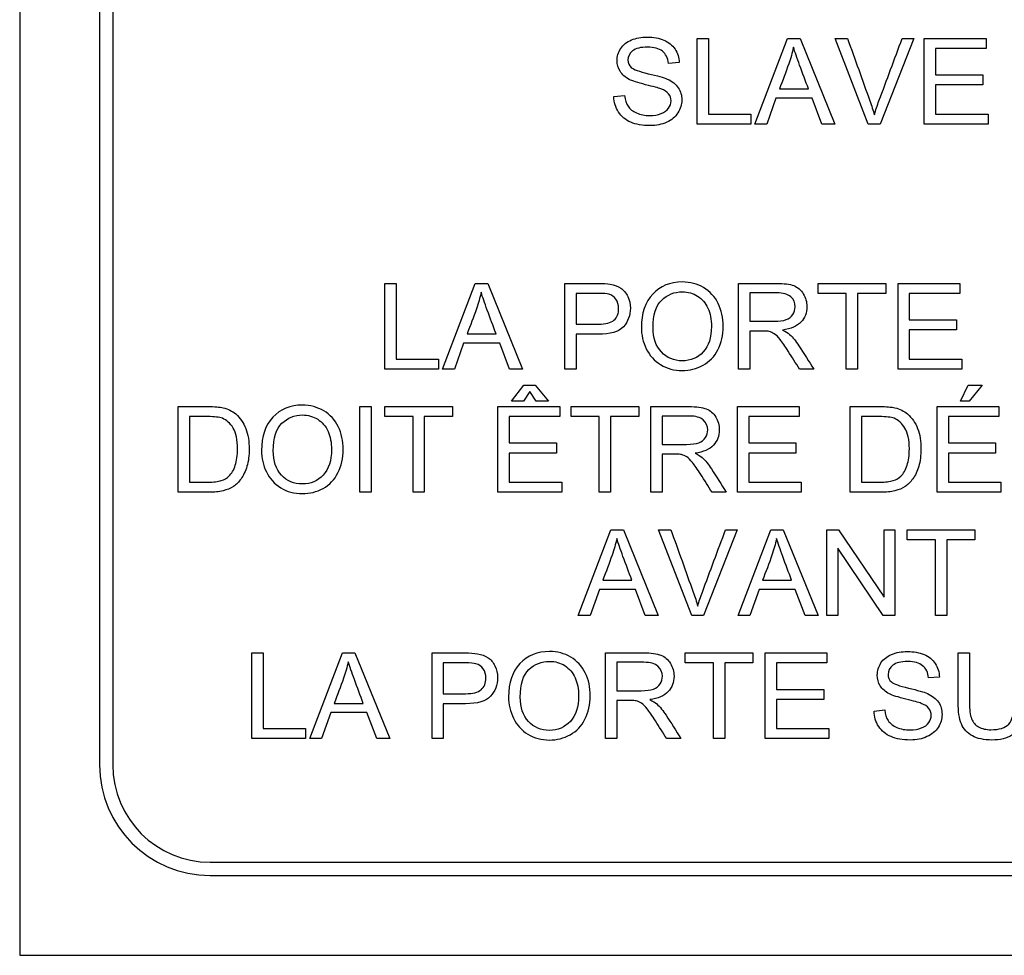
# Model space of a CAD drawing. Header units: inches. Extents: x 2 to 538, y -2 to 358.
# Tile 18 of 119: x 114.74 to 115.85, y 190.63 to 191.68. Entities that reach past the tile are written whole.
import ezdxf

# ---------------------------------------------------------------- set-up
doc = ezdxf.new("R2010")
doc.units = ezdxf.units.IN
doc.header["$MEASUREMENT"] = 0
doc.layers.add('Default', color=7, linetype='Continuous')
doc.layers.add('LAB30004', color=7, linetype='Continuous')

# ---------------------------------------------------------------- blocks, each defined once
blk = doc.blocks.new('SE')
at = {"layer": 'LAB30004', "color": 7, "linetype": 'Continuous'}
for p, q in [((114.7399, 192.8758), (114.7399, 190.6258)), ((114.8299, 192.6608), (114.8299, 190.8408)), ((114.8449, 192.6608), (114.8449, 190.8408)), ((115.5045, 191.5639), (115.5045, 191.6607)), ((115.5045, 191.6607), (115.5172, 191.6607)), ((115.5172, 191.6607), (115.5172, 191.5753)), ((115.5696, 191.5639), (115.6065, 191.6607)), ((115.6065, 191.6607), (115.6207, 191.6607)), ((115.6207, 191.6607), (115.6599, 191.5639)), ((115.6977, 191.5639), (115.6603, 191.6607)), ((115.6603, 191.6607), (115.6742, 191.6607)), ((115.749, 191.6607), (115.711, 191.5639)), ((115.7359, 191.6607), (115.749, 191.6607)), ((115.7609, 191.5639), (115.7609, 191.6607)), ((115.7609, 191.6607), (115.8307, 191.6607)), ((115.8307, 191.6607), (115.8307, 191.6493)), ((115.8307, 191.6493), (115.7737, 191.6493)), ((115.7737, 191.6493), (115.7737, 191.6196)), ((115.4842, 191.6335), (115.472, 191.6325)), ((115.7737, 191.6196), (115.8271, 191.6196)), ((115.8271, 191.6196), (115.8271, 191.6082)), ((115.5974, 191.6037), (115.6301, 191.6037)), ((115.8271, 191.6082), (115.7737, 191.6082)), ((115.7737, 191.6082), (115.7737, 191.5753)), ((115.4104, 191.595), (115.4225, 191.5962)), ((115.5934, 191.5932), (115.5831, 191.5639)), ((115.6342, 191.5932), (115.5934, 191.5932)), ((115.6453, 191.5639), (115.6342, 191.5932)), ((115.5172, 191.5753), (115.5649, 191.5753)), ((115.5649, 191.5753), (115.5649, 191.5639)), ((115.7737, 191.5753), (115.8329, 191.5753)), ((115.8329, 191.5753), (115.8329, 191.5639)), ((115.5649, 191.5639), (115.5045, 191.5639)), ((115.5831, 191.5639), (115.5696, 191.5639)), ((115.6599, 191.5639), (115.6453, 191.5639)), ((115.711, 191.5639), (115.6977, 191.5639)), ((115.8329, 191.5639), (115.7609, 191.5639)), ((115.152, 191.2874), (115.152, 191.3842)), ((115.152, 191.3842), (115.1647, 191.3842)), ((115.1647, 191.3842), (115.1647, 191.2988)), ((115.2171, 191.2874), (115.254, 191.3842)), ((115.254, 191.3842), (115.2681, 191.3842)), ((115.2681, 191.3842), (115.3074, 191.2874)), ((115.3553, 191.2874), (115.3553, 191.3842)), ((115.5511, 191.2874), (115.5511, 191.3842)), ((115.641, 191.3729), (115.641, 191.3842)), ((115.641, 191.3842), (115.7173, 191.3842)), ((115.7173, 191.3842), (115.7173, 191.3729)), ((115.7312, 191.2874), (115.7312, 191.3842)), ((115.7312, 191.3842), (115.8009, 191.3842)), ((115.8009, 191.3842), (115.8009, 191.3729)), ((115.3679, 191.3729), (115.3679, 191.3381)), ((115.5638, 191.3735), (115.5638, 191.3415)), ((115.6728, 191.3729), (115.641, 191.3729)), ((115.6728, 191.2874), (115.6728, 191.3729)), ((115.7173, 191.3729), (115.6855, 191.3729)), ((115.6855, 191.3729), (115.6855, 191.2874)), ((115.8009, 191.3729), (115.7439, 191.3729)), ((115.7439, 191.3729), (115.7439, 191.3431)), ((115.7439, 191.3431), (115.7972, 191.3431)), ((115.7972, 191.3431), (115.7972, 191.3317)), ((115.2448, 191.3272), (115.2775, 191.3272)), ((115.3679, 191.3268), (115.3679, 191.2874)), ((115.5638, 191.3304), (115.5638, 191.2874)), ((115.7972, 191.3317), (115.7439, 191.3317)), ((115.7439, 191.3317), (115.7439, 191.2988)), ((115.2409, 191.3167), (115.2305, 191.2874)), ((115.2817, 191.3167), (115.2409, 191.3167)), ((115.2928, 191.2874), (115.2817, 191.3167)), ((115.1647, 191.2988), (115.2124, 191.2988)), ((115.2124, 191.2988), (115.2124, 191.2874)), ((115.7439, 191.2988), (115.8032, 191.2988)), ((115.8032, 191.2988), (115.8032, 191.2874)), ((115.2124, 191.2874), (115.152, 191.2874)), ((115.2305, 191.2874), (115.2171, 191.2874)), ((115.3074, 191.2874), (115.2928, 191.2874)), ((115.3679, 191.2874), (115.3553, 191.2874)), ((115.5638, 191.2874), (115.5511, 191.2874)), ((115.6361, 191.2874), (115.6201, 191.2874)), ((115.6855, 191.2874), (115.6728, 191.2874)), ((115.8032, 191.2874), (115.7312, 191.2874)), ((115.2948, 191.2511), (115.309, 191.2695)), ((115.309, 191.2695), (115.3215, 191.2695)), ((115.3215, 191.2695), (115.3366, 191.2511)), ((115.8017, 191.2511), (115.8103, 191.2695)), ((115.8103, 191.2695), (115.826, 191.2695)), ((115.826, 191.2695), (115.8114, 191.2511)), ((115.3155, 191.2623), (115.3084, 191.2511)), ((115.3229, 191.2511), (115.3155, 191.2623)), ((115.3084, 191.2511), (115.2948, 191.2511)), ((115.3366, 191.2511), (115.3229, 191.2511)), ((115.8114, 191.2511), (115.8017, 191.2511)), ((114.9189, 191.1484), (114.9189, 191.2452)), ((115.1238, 191.1484), (115.1238, 191.2452)), ((115.1238, 191.2452), (115.1366, 191.2452)), ((115.1366, 191.2452), (115.1366, 191.1484)), ((115.152, 191.2339), (115.152, 191.2452)), ((115.152, 191.2452), (115.2283, 191.2452)), ((115.2283, 191.2452), (115.2283, 191.2339)), ((115.2797, 191.1484), (115.2797, 191.2452)), ((115.2797, 191.2452), (115.3494, 191.2452)), ((115.3494, 191.2452), (115.3494, 191.2339)), ((115.3622, 191.2339), (115.3622, 191.2452)), ((115.3622, 191.2452), (115.4385, 191.2452)), ((115.4385, 191.2452), (115.4385, 191.2339)), ((115.4523, 191.1484), (115.4523, 191.2452)), ((115.55, 191.1484), (115.55, 191.2452)), ((115.55, 191.2452), (115.6197, 191.2452)), ((115.6197, 191.2452), (115.6197, 191.2339)), ((115.6772, 191.1484), (115.6772, 191.2452)), ((115.7753, 191.1484), (115.7753, 191.2452)), ((115.7753, 191.2452), (115.845, 191.2452)), ((115.845, 191.2452), (115.845, 191.2339)), ((114.9317, 191.2339), (114.9317, 191.1598)), ((115.1838, 191.2339), (115.152, 191.2339)), ((115.1838, 191.1484), (115.1838, 191.2339)), ((115.2283, 191.2339), (115.1965, 191.2339)), ((115.1965, 191.2339), (115.1965, 191.1484)), ((115.3494, 191.2339), (115.2924, 191.2339)), ((115.2924, 191.2339), (115.2924, 191.2041)), ((115.3939, 191.2339), (115.3622, 191.2339)), ((115.3939, 191.1484), (115.3939, 191.2339)), ((115.4385, 191.2339), (115.4066, 191.2339)), ((115.4066, 191.2339), (115.4066, 191.1484)), ((115.4651, 191.2345), (115.4651, 191.2025)), ((115.6197, 191.2339), (115.5627, 191.2339)), ((115.5627, 191.2339), (115.5627, 191.2041)), ((115.6899, 191.2339), (115.6899, 191.1598)), ((115.845, 191.2339), (115.788, 191.2339)), ((115.788, 191.2339), (115.788, 191.2041)), ((115.2924, 191.2041), (115.3458, 191.2041)), ((115.3458, 191.2041), (115.3458, 191.1927)), ((115.5627, 191.2041), (115.616, 191.2041)), ((115.616, 191.2041), (115.616, 191.1927)), ((115.788, 191.2041), (115.8414, 191.2041)), ((115.8414, 191.2041), (115.8414, 191.1927)), ((115.3458, 191.1927), (115.2924, 191.1927)), ((115.2924, 191.1927), (115.2924, 191.1598)), ((115.4651, 191.1914), (115.4651, 191.1484)), ((115.616, 191.1927), (115.5627, 191.1927)), ((115.5627, 191.1927), (115.5627, 191.1598)), ((115.8414, 191.1927), (115.788, 191.1927)), ((115.788, 191.1927), (115.788, 191.1598)), ((115.2924, 191.1598), (115.3517, 191.1598)), ((115.3517, 191.1598), (115.3517, 191.1484)), ((115.5627, 191.1598), (115.622, 191.1598)), ((115.622, 191.1598), (115.622, 191.1484)), ((115.788, 191.1598), (115.8473, 191.1598)), ((115.8473, 191.1598), (115.8473, 191.1484)), ((115.1366, 191.1484), (115.1238, 191.1484)), ((115.1965, 191.1484), (115.1838, 191.1484)), ((115.3517, 191.1484), (115.2797, 191.1484)), ((115.4066, 191.1484), (115.3939, 191.1484)), ((115.4651, 191.1484), (115.4523, 191.1484)), ((115.5374, 191.1484), (115.5213, 191.1484)), ((115.622, 191.1484), (115.55, 191.1484)), ((115.8473, 191.1484), (115.7753, 191.1484)), ((115.3702, 191.0094), (115.4072, 191.1062)), ((115.4072, 191.1062), (115.4213, 191.1062)), ((115.4213, 191.1062), (115.4605, 191.0094)), ((115.4984, 191.0094), (115.461, 191.1062)), ((115.461, 191.1062), (115.4748, 191.1062)), ((115.5497, 191.1062), (115.5117, 191.0094)), ((115.5366, 191.1062), (115.5497, 191.1062)), ((115.5506, 191.0094), (115.5876, 191.1062)), ((115.5876, 191.1062), (115.6017, 191.1062)), ((115.6017, 191.1062), (115.6409, 191.0094)), ((115.651, 191.0094), (115.651, 191.1062)), ((115.651, 191.1062), (115.6642, 191.1062)), ((115.6642, 191.1062), (115.7154, 191.0301)), ((115.7154, 191.0301), (115.7154, 191.1062)), ((115.7154, 191.1062), (115.7276, 191.1062)), ((115.7276, 191.1062), (115.7276, 191.0094)), ((115.7417, 191.0948), (115.7417, 191.1062)), ((115.7417, 191.1062), (115.818, 191.1062)), ((115.818, 191.1062), (115.818, 191.0948)), ((115.7735, 191.0948), (115.7417, 191.0948)), ((115.7735, 191.0094), (115.7735, 191.0948)), ((115.818, 191.0948), (115.7862, 191.0948)), ((115.7862, 191.0948), (115.7862, 191.0094)), ((115.7145, 191.0094), (115.6633, 191.0855)), ((115.6633, 191.0855), (115.6633, 191.0094)), ((115.398, 191.0491), (115.4308, 191.0491)), ((115.5783, 191.0491), (115.6111, 191.0491)), ((115.3941, 191.0387), (115.3837, 191.0094)), ((115.4349, 191.0387), (115.3941, 191.0387)), ((115.446, 191.0094), (115.4349, 191.0387)), ((115.5745, 191.0387), (115.5641, 191.0094)), ((115.6152, 191.0387), (115.5745, 191.0387)), ((115.6263, 191.0094), (115.6152, 191.0387)), ((115.3837, 191.0094), (115.3702, 191.0094)), ((115.4605, 191.0094), (115.446, 191.0094)), ((115.5117, 191.0094), (115.4984, 191.0094)), ((115.5641, 191.0094), (115.5506, 191.0094)), ((115.6409, 191.0094), (115.6263, 191.0094)), ((115.6633, 191.0094), (115.651, 191.0094)), ((115.7276, 191.0094), (115.7145, 191.0094)), ((115.7862, 191.0094), (115.7735, 191.0094)), ((115.002, 190.8704), (115.002, 190.9672)), ((115.002, 190.9672), (115.0148, 190.9672)), ((115.0148, 190.9672), (115.0148, 190.8817)), ((115.0672, 190.8704), (115.1041, 190.9672)), ((115.1041, 190.9672), (115.1182, 190.9672)), ((115.1182, 190.9672), (115.1575, 190.8704)), ((115.2054, 190.8704), (115.2054, 190.9672)), ((115.4011, 190.8704), (115.4011, 190.9672)), ((115.4911, 190.9558), (115.4911, 190.9672)), ((115.4911, 190.9672), (115.5674, 190.9672)), ((115.5674, 190.9672), (115.5674, 190.9558)), ((115.5813, 190.8704), (115.5813, 190.9672)), ((115.5813, 190.9672), (115.651, 190.9672)), ((115.651, 190.9672), (115.651, 190.9558)), ((115.7991, 190.9672), (115.8118, 190.9672)), ((115.218, 190.9558), (115.218, 190.9211)), ((115.4139, 190.9565), (115.4139, 190.9244)), ((115.5229, 190.9558), (115.4911, 190.9558)), ((115.5229, 190.8704), (115.5229, 190.9558)), ((115.5674, 190.9558), (115.5356, 190.9558)), ((115.5356, 190.9558), (115.5356, 190.8704)), ((115.651, 190.9558), (115.594, 190.9558)), ((115.594, 190.9558), (115.594, 190.926)), ((115.778, 190.9399), (115.7657, 190.939)), ((115.594, 190.926), (115.6473, 190.926)), ((115.6473, 190.926), (115.6473, 190.9147)), ((115.4139, 190.9133), (115.4139, 190.8704)), ((115.6473, 190.9147), (115.594, 190.9147)), ((115.594, 190.9147), (115.594, 190.8817)), ((115.0949, 190.9101), (115.1276, 190.9101)), ((115.218, 190.9097), (115.218, 190.8704)), ((115.7041, 190.9015), (115.7162, 190.9027)), ((115.091, 190.8997), (115.0806, 190.8704)), ((115.1318, 190.8997), (115.091, 190.8997)), ((115.1428, 190.8704), (115.1318, 190.8997)), ((115.0148, 190.8817), (115.0625, 190.8817)), ((115.0625, 190.8817), (115.0625, 190.8704)), ((115.594, 190.8817), (115.6533, 190.8817)), ((115.6533, 190.8817), (115.6533, 190.8704)), ((115.0625, 190.8704), (115.002, 190.8704)), ((115.0806, 190.8704), (115.0672, 190.8704)), ((115.1575, 190.8704), (115.1428, 190.8704)), ((115.218, 190.8704), (115.2054, 190.8704)), ((115.4139, 190.8704), (115.4011, 190.8704)), ((115.4862, 190.8704), (115.4701, 190.8704)), ((115.5356, 190.8704), (115.5229, 190.8704)), ((115.6533, 190.8704), (115.5813, 190.8704)), ((114.9549, 190.7308), (116.7749, 190.7308)), ((114.9549, 190.7158), (116.7749, 190.7158)), ((114.7399, 190.6258), (116.9899, 190.6258))]:
    blk.add_line(p, q, dxfattribs=at)
for radius in [0.125, 0.11]:
    blk.add_arc((114.9549, 190.8408), radius, 180, 270, dxfattribs=at)
for points, knots in [([(115.4225, 191.5962), (115.4231, 191.5913), (115.4244, 191.5873), (115.4265, 191.5842), (115.4286, 191.581), (115.4318, 191.5785), (115.4361, 191.5766), (115.4406, 191.5746), (115.4455, 191.5737), (115.4558, 191.5737), (115.4602, 191.5744), (115.4639, 191.5759), (115.4676, 191.5774), (115.4704, 191.5793), (115.4722, 191.5819), (115.474, 191.5845), (115.475, 191.5872), (115.475, 191.5932), (115.4741, 191.5958), (115.4705, 191.6003), (115.4676, 191.6022), (115.4635, 191.6038), (115.461, 191.6048), (115.4552, 191.6064), (115.4463, 191.6085), (115.4375, 191.6106), (115.4313, 191.6126), (115.4277, 191.6145), (115.4232, 191.617), (115.4197, 191.62), (115.4175, 191.6236), (115.4152, 191.6271), (115.4141, 191.6312), (115.4141, 191.6405), (115.4155, 191.645), (115.4182, 191.6493), (115.421, 191.6536), (115.425, 191.6568), (115.4303, 191.659), (115.4356, 191.6611), (115.4415, 191.6623), (115.4481, 191.6623), (115.4552, 191.6624), (115.4615, 191.6611), (115.4669, 191.6588), (115.4724, 191.6566), (115.4766, 191.6531), (115.4795, 191.6487), (115.4825, 191.6442), (115.484, 191.6391), (115.4842, 191.6335)], [0, 0, 0, 0, 0.049979, 0.049979, 0.049979, 0.098592, 0.098592, 0.098592, 0.157462, 0.157462, 0.209406, 0.209406, 0.209406, 0.249949, 0.249949, 0.249949, 0.286315, 0.286315, 0.322682, 0.322682, 0.359049, 0.359049, 0.359049, 0.428646, 0.428646, 0.428646, 0.50519, 0.50519, 0.50519, 0.559043, 0.559043, 0.559043, 0.609611, 0.609611, 0.665309, 0.665309, 0.665309, 0.726736, 0.726736, 0.726736, 0.797496, 0.797496, 0.797496, 0.872884, 0.872884, 0.872884, 0.937102, 0.937102, 0.937102, 1, 1, 1, 1]), ([(115.6742, 191.6607), (115.6826, 191.6373), (115.691, 191.6138), (115.6994, 191.5903), (115.7014, 191.5847), (115.7031, 191.5794), (115.7045, 191.5745)], [0, 0, 0, 0, 0.817911, 0.817911, 0.817911, 1, 1, 1, 1]), ([(115.7045, 191.5745), (115.706, 191.5798), (115.7077, 191.5851), (115.7097, 191.5903), (115.7186, 191.6138), (115.7272, 191.6373), (115.7359, 191.6607)], [0, 0, 0, 0, 0.181926, 0.181926, 0.181926, 1, 1, 1, 1]), ([(115.472, 191.6325), (115.4714, 191.6386), (115.4691, 191.6432), (115.4615, 191.6494), (115.4559, 191.6509), (115.4408, 191.6509), (115.4352, 191.6495), (115.4281, 191.6438), (115.4264, 191.6404), (115.4264, 191.633), (115.4276, 191.6301), (115.4301, 191.6279), (115.4326, 191.6257), (115.439, 191.6233), (115.4493, 191.6209), (115.4597, 191.6185), (115.4669, 191.6165), (115.4707, 191.6148), (115.4764, 191.6123), (115.4805, 191.6089), (115.4859, 191.601), (115.4872, 191.5964), (115.4872, 191.5861), (115.4858, 191.5813), (115.4828, 191.5767), (115.4799, 191.5722), (115.4757, 191.5686), (115.4701, 191.5661), (115.4647, 191.5636), (115.4584, 191.5623), (115.4428, 191.5623), (115.4356, 191.5636), (115.4296, 191.5661), (115.4237, 191.5686), (115.4191, 191.5725), (115.4124, 191.5828), (115.4106, 191.5886), (115.4104, 191.595)], [0, 0, 0, 0, 0.056779, 0.056779, 0.113558, 0.113558, 0.172805, 0.172805, 0.232053, 0.232053, 0.283656, 0.283656, 0.283656, 0.363923, 0.363923, 0.363923, 0.450643, 0.450643, 0.450643, 0.510421, 0.510421, 0.570199, 0.570199, 0.629977, 0.629977, 0.629977, 0.695177, 0.695177, 0.695177, 0.766665, 0.766665, 0.856859, 0.856859, 0.856859, 0.92843, 0.92843, 1, 1, 1, 1]), ([(115.6132, 191.6507), (115.6118, 191.6444), (115.6101, 191.6382), (115.6079, 191.6321), (115.6046, 191.6225), (115.6009, 191.6131), (115.5974, 191.6037)], [0, 0, 0, 0, 0.390367, 0.390367, 0.390367, 1, 1, 1, 1]), ([(115.6301, 191.6037), (115.6268, 191.6126), (115.6235, 191.6216), (115.6202, 191.6305), (115.6172, 191.6386), (115.6148, 191.6454), (115.6132, 191.6507)], [0, 0, 0, 0, 0.572151, 0.572151, 0.572151, 1, 1, 1, 1]), ([(115.3553, 191.3842), (115.3674, 191.3842), (115.3796, 191.3842), (115.3917, 191.3842), (115.3981, 191.3842), (115.403, 191.3839), (115.4065, 191.3833), (115.4112, 191.3825), (115.4151, 191.381), (115.4184, 191.3788), (115.4216, 191.3765), (115.4242, 191.3734), (115.4262, 191.3694), (115.4281, 191.3654), (115.4291, 191.361), (115.4291, 191.348), (115.4265, 191.341), (115.4212, 191.3353), (115.416, 191.3296), (115.4065, 191.3267), (115.3928, 191.3268), (115.3845, 191.3268), (115.3762, 191.3268), (115.3679, 191.3268)], [0, 0, 0, 0, 0.216608, 0.216608, 0.216608, 0.304503, 0.304503, 0.304503, 0.380968, 0.380968, 0.380968, 0.454003, 0.454003, 0.454003, 0.534258, 0.534258, 0.671225, 0.671225, 0.671225, 0.852277, 0.852277, 0.852277, 1, 1, 1, 1]), ([(115.4415, 191.3346), (115.4415, 191.3505), (115.4459, 191.3631), (115.4544, 191.3722), (115.463, 191.3813), (115.4741, 191.3858), (115.4967, 191.3858), (115.5047, 191.3837), (115.5118, 191.3794), (115.5189, 191.3751), (115.5244, 191.3692), (115.5282, 191.3616), (115.5319, 191.354), (115.5338, 191.3453), (115.5338, 191.3259), (115.5318, 191.3171), (115.5279, 191.3094), (115.524, 191.3017), (115.5184, 191.2958), (115.5111, 191.2918), (115.5039, 191.2879), (115.496, 191.2859), (115.4786, 191.2859), (115.4705, 191.288), (115.4633, 191.2925), (115.4562, 191.2969), (115.4508, 191.3028), (115.4434, 191.318), (115.4415, 191.3261), (115.4415, 191.3346)], [0, 0, 0, 0, 0.133273, 0.133273, 0.133273, 0.256143, 0.256143, 0.337086, 0.337086, 0.337086, 0.417206, 0.417206, 0.417206, 0.504862, 0.504862, 0.593686, 0.593686, 0.593686, 0.674482, 0.674482, 0.674482, 0.752908, 0.752908, 0.83797, 0.83797, 0.83797, 0.918985, 0.918985, 1, 1, 1, 1]), ([(115.5511, 191.3842), (115.5653, 191.3842), (115.5796, 191.3842), (115.5938, 191.3842), (115.6025, 191.3842), (115.609, 191.3834), (115.6135, 191.3817), (115.618, 191.3799), (115.6216, 191.3768), (115.6243, 191.3724), (115.627, 191.368), (115.6283, 191.3632), (115.6283, 191.351), (115.6261, 191.3452), (115.6172, 191.3358), (115.6103, 191.3328), (115.601, 191.3316)], [0, 0, 0, 0, 0.318092, 0.318092, 0.318092, 0.466219, 0.466219, 0.466219, 0.573835, 0.573835, 0.573835, 0.693739, 0.693739, 0.846869, 0.846869, 1, 1, 1, 1]), ([(115.2607, 191.3742), (115.2593, 191.3679), (115.2575, 191.3618), (115.2554, 191.3556), (115.2521, 191.3461), (115.2484, 191.3367), (115.2448, 191.3272)], [0, 0, 0, 0, 0.389798, 0.389798, 0.389798, 1, 1, 1, 1]), ([(115.2775, 191.3272), (115.2742, 191.3362), (115.2709, 191.3451), (115.2676, 191.354), (115.2646, 191.3622), (115.2623, 191.3689), (115.2607, 191.3742)], [0, 0, 0, 0, 0.571862, 0.571862, 0.571862, 1, 1, 1, 1]), ([(115.3679, 191.3381), (115.3763, 191.3381), (115.3846, 191.3381), (115.393, 191.3381), (115.4013, 191.3381), (115.4072, 191.3397), (115.4106, 191.3428), (115.4142, 191.3459), (115.4159, 191.3502), (115.4159, 191.3599), (115.4149, 191.3634), (115.4108, 191.3692), (115.4081, 191.3711), (115.4047, 191.372), (115.4026, 191.3726), (115.3986, 191.3729), (115.3927, 191.3729), (115.3845, 191.3729), (115.3762, 191.3729), (115.3679, 191.3729)], [0, 0, 0, 0, 0.215463, 0.215463, 0.215463, 0.375648, 0.375648, 0.375648, 0.501275, 0.501275, 0.592246, 0.592246, 0.683217, 0.683217, 0.683217, 0.786755, 0.786755, 0.786755, 1, 1, 1, 1]), ([(115.4547, 191.3343), (115.4547, 191.3227), (115.4578, 191.3135), (115.4641, 191.3068), (115.4704, 191.3002), (115.4782, 191.2968), (115.4972, 191.2968), (115.5051, 191.3001), (115.5113, 191.3069), (115.5175, 191.3137), (115.5206, 191.3232), (115.5206, 191.3435), (115.5193, 191.3504), (115.514, 191.3621), (115.5101, 191.3666), (115.505, 191.3699), (115.4999, 191.3731), (115.4942, 191.3747), (115.4788, 191.3747), (115.471, 191.3716), (115.4645, 191.3654), (115.4581, 191.3591), (115.4547, 191.3488), (115.4547, 191.3343)], [0, 0, 0, 0, 0.129296, 0.129296, 0.129296, 0.243045, 0.243045, 0.359132, 0.359132, 0.359132, 0.493969, 0.493969, 0.579203, 0.579203, 0.664437, 0.664437, 0.664437, 0.743293, 0.743293, 0.854806, 0.854806, 0.854806, 1, 1, 1, 1]), ([(115.5638, 191.3415), (115.5729, 191.3415), (115.5821, 191.3415), (115.5913, 191.3415), (115.5971, 191.3415), (115.6017, 191.3421), (115.605, 191.3433), (115.6083, 191.3446), (115.6108, 191.3465), (115.6125, 191.3491), (115.6142, 191.3518), (115.6151, 191.3547), (115.6151, 191.3624), (115.6135, 191.3662), (115.6101, 191.3691), (115.6067, 191.372), (115.6016, 191.3735), (115.5944, 191.3735), (115.5842, 191.3735), (115.574, 191.3735), (115.5638, 191.3735)], [0, 0, 0, 0, 0.228526, 0.228526, 0.228526, 0.344064, 0.344064, 0.344064, 0.424521, 0.424521, 0.424521, 0.498908, 0.498908, 0.606693, 0.606693, 0.606693, 0.745833, 0.745833, 0.745833, 1, 1, 1, 1]), ([(115.6201, 191.2874), (115.6158, 191.2942), (115.6116, 191.3009), (115.6073, 191.3076), (115.6036, 191.3134), (115.6005, 191.3178), (115.5981, 191.3209), (115.5957, 191.3241), (115.5935, 191.3261), (115.5896, 191.3286), (115.5877, 191.3294), (115.5857, 191.3299), (115.5843, 191.3303), (115.5819, 191.3304), (115.5786, 191.3304), (115.5736, 191.3304), (115.5687, 191.3304), (115.5638, 191.3304)], [0, 0, 0, 0, 0.307387, 0.307387, 0.307387, 0.515959, 0.515959, 0.515959, 0.616495, 0.616495, 0.717032, 0.717032, 0.717032, 0.809335, 0.809335, 0.809335, 1, 1, 1, 1]), ([(115.601, 191.3316), (115.6044, 191.3299), (115.607, 191.3283), (115.6088, 191.3267), (115.6126, 191.3234), (115.616, 191.3189), (115.6193, 191.3138), (115.625, 191.3051), (115.6305, 191.2962), (115.6361, 191.2874)], [0, 0, 0, 0, 0.159936, 0.159936, 0.159936, 0.452575, 0.452575, 0.452575, 1, 1, 1, 1]), ([(115.0128, 191.1956), (115.0128, 191.2115), (115.0171, 191.2241), (115.0256, 191.2332), (115.0342, 191.2423), (115.0453, 191.2468), (115.0679, 191.2468), (115.0759, 191.2446), (115.0902, 191.2361), (115.0956, 191.2302), (115.0994, 191.2225), (115.1031, 191.2149), (115.105, 191.2063), (115.105, 191.1869), (115.103, 191.1781), (115.0991, 191.1704), (115.095, 191.1626), (115.0896, 191.1568), (115.0823, 191.1528), (115.0751, 191.1488), (115.0672, 191.1469), (115.0498, 191.1469), (115.0417, 191.149), (115.0345, 191.1535), (115.0274, 191.1579), (115.022, 191.1638), (115.0146, 191.179), (115.0128, 191.1871), (115.0128, 191.1956)], [0, 0, 0, 0, 0.133293, 0.133293, 0.133293, 0.2559, 0.2559, 0.33667, 0.33667, 0.41744, 0.41744, 0.41744, 0.505036, 0.505036, 0.593799, 0.593799, 0.593799, 0.674439, 0.674439, 0.674439, 0.752881, 0.752881, 0.83796, 0.83796, 0.83796, 0.91898, 0.91898, 1, 1, 1, 1]), ([(114.9189, 191.2452), (114.9301, 191.2452), (114.9412, 191.2452), (114.9523, 191.2452), (114.9598, 191.2452), (114.9656, 191.2448), (114.9695, 191.2438), (114.975, 191.2424), (114.9798, 191.2402), (114.9837, 191.2369), (114.9888, 191.2325), (114.9926, 191.227), (114.9951, 191.2204), (114.9977, 191.2136), (114.9989, 191.2059), (114.9989, 191.19), (114.9981, 191.1835), (114.9946, 191.1721), (114.9924, 191.1674), (114.9898, 191.1637), (114.9871, 191.1599), (114.9841, 191.1571), (114.981, 191.1549), (114.9778, 191.1528), (114.9739, 191.1512), (114.9694, 191.1501), (114.9649, 191.149), (114.9597, 191.1484), (114.9538, 191.1484), (114.9422, 191.1484), (114.9306, 191.1484), (114.9189, 191.1484)], [0, 0, 0, 0, 0.150639, 0.150639, 0.150639, 0.228713, 0.228713, 0.228713, 0.300504, 0.300504, 0.300504, 0.392427, 0.392427, 0.392427, 0.489828, 0.489828, 0.574047, 0.574047, 0.658266, 0.658266, 0.658266, 0.714715, 0.714715, 0.714715, 0.771729, 0.771729, 0.771729, 0.842399, 0.842399, 0.842399, 1, 1, 1, 1]), ([(115.026, 191.1952), (115.026, 191.1836), (115.0291, 191.1744), (115.0353, 191.1678), (115.0416, 191.1611), (115.0494, 191.1578), (115.0684, 191.1578), (115.0763, 191.1611), (115.0825, 191.1679), (115.0887, 191.1747), (115.0918, 191.1842), (115.0918, 191.2044), (115.0905, 191.2113), (115.0852, 191.2231), (115.0813, 191.2276), (115.0762, 191.2308), (115.0711, 191.234), (115.0654, 191.2357), (115.05, 191.2357), (115.0422, 191.2325), (115.0357, 191.2263), (115.0292, 191.2201), (115.026, 191.2098), (115.026, 191.1952)], [0, 0, 0, 0, 0.129015, 0.129015, 0.129015, 0.242765, 0.242765, 0.358853, 0.358853, 0.358853, 0.49422, 0.49422, 0.579088, 0.579088, 0.663956, 0.663956, 0.663956, 0.742913, 0.742913, 0.85457, 0.85457, 0.85457, 1, 1, 1, 1]), ([(115.4523, 191.2452), (115.4666, 191.2452), (115.4808, 191.2452), (115.4951, 191.2452), (115.5038, 191.2452), (115.5103, 191.2443), (115.5193, 191.2408), (115.5228, 191.2378), (115.5255, 191.2334), (115.5282, 191.229), (115.5295, 191.2242), (115.5295, 191.2119), (115.5273, 191.2062), (115.5184, 191.1968), (115.5116, 191.1938), (115.5023, 191.1925)], [0, 0, 0, 0, 0.31863, 0.31863, 0.31863, 0.446415, 0.446415, 0.5742, 0.5742, 0.5742, 0.693195, 0.693195, 0.846597, 0.846597, 1, 1, 1, 1]), ([(115.6772, 191.2452), (115.6883, 191.2452), (115.6994, 191.2452), (115.7105, 191.2452), (115.718, 191.2452), (115.7238, 191.2448), (115.7277, 191.2438), (115.7332, 191.2424), (115.738, 191.2402), (115.7419, 191.2369), (115.747, 191.2325), (115.7508, 191.227), (115.7533, 191.2204), (115.7559, 191.2136), (115.7571, 191.2059), (115.7571, 191.19), (115.7563, 191.1835), (115.7546, 191.1778), (115.7528, 191.1721), (115.7506, 191.1674), (115.748, 191.1637), (115.7453, 191.1599), (115.7423, 191.1571), (115.7392, 191.1549), (115.736, 191.1528), (115.7321, 191.1512), (115.7276, 191.1501), (115.7231, 191.149), (115.7179, 191.1484), (115.7121, 191.1484), (115.7004, 191.1484), (115.6888, 191.1484), (115.6772, 191.1484)], [0, 0, 0, 0, 0.150637, 0.150637, 0.150637, 0.228709, 0.228709, 0.228709, 0.300498, 0.300498, 0.300498, 0.392419, 0.392419, 0.392419, 0.49715, 0.49715, 0.587708, 0.587708, 0.587708, 0.658254, 0.658254, 0.658254, 0.714702, 0.714702, 0.714702, 0.771439, 0.771439, 0.771439, 0.842397, 0.842397, 0.842397, 1, 1, 1, 1]), ([(114.9317, 191.1598), (114.9386, 191.1598), (114.9455, 191.1598), (114.9524, 191.1598), (114.9587, 191.1598), (114.9638, 191.1604), (114.9674, 191.1616), (114.971, 191.1627), (114.9739, 191.1644), (114.9761, 191.1666), (114.9791, 191.1697), (114.9815, 191.1737), (114.9832, 191.1789), (114.9849, 191.184), (114.9857, 191.1902), (114.9857, 191.2077), (114.9841, 191.2155), (114.9808, 191.2209), (114.9774, 191.2264), (114.9734, 191.23), (114.9686, 191.2319), (114.9652, 191.2332), (114.9596, 191.2338), (114.952, 191.2339), (114.9453, 191.2339), (114.9385, 191.2339), (114.9317, 191.2339)], [0, 0, 0, 0, 0.131494, 0.131494, 0.131494, 0.228333, 0.228333, 0.228333, 0.2925, 0.2925, 0.2925, 0.383753, 0.383753, 0.383753, 0.499109, 0.499109, 0.657976, 0.657976, 0.657976, 0.764038, 0.764038, 0.764038, 0.870554, 0.870554, 0.870554, 1, 1, 1, 1]), ([(115.4651, 191.2025), (115.4742, 191.2025), (115.4834, 191.2025), (115.4925, 191.2025), (115.4984, 191.2025), (115.503, 191.2031), (115.5063, 191.2043), (115.5095, 191.2055), (115.5121, 191.2075), (115.5155, 191.2128), (115.5164, 191.2157), (115.5164, 191.2234), (115.5147, 191.2271), (115.5113, 191.2301), (115.508, 191.233), (115.5028, 191.2345), (115.4956, 191.2345), (115.4854, 191.2345), (115.4752, 191.2345), (115.4651, 191.2345)], [0, 0, 0, 0, 0.228604, 0.228604, 0.228604, 0.344182, 0.344182, 0.344182, 0.420394, 0.420394, 0.496606, 0.496606, 0.607037, 0.607037, 0.607037, 0.745741, 0.745741, 0.745741, 1, 1, 1, 1]), ([(115.6899, 191.1598), (115.6968, 191.1598), (115.7037, 191.1598), (115.7106, 191.1598), (115.717, 191.1598), (115.722, 191.1604), (115.7256, 191.1616), (115.7293, 191.1627), (115.7321, 191.1644), (115.7374, 191.1696), (115.7397, 191.1737), (115.7414, 191.1789), (115.7431, 191.184), (115.744, 191.1902), (115.744, 191.2077), (115.7423, 191.2155), (115.739, 191.2209), (115.7357, 191.2263), (115.7316, 191.23), (115.7269, 191.2319), (115.7234, 191.2332), (115.7179, 191.2338), (115.7103, 191.2339), (115.7035, 191.2339), (115.6967, 191.2339), (115.6899, 191.2339)], [0, 0, 0, 0, 0.131443, 0.131443, 0.131443, 0.228245, 0.228245, 0.228245, 0.29354, 0.29354, 0.383802, 0.383802, 0.383802, 0.499162, 0.499162, 0.658035, 0.658035, 0.658035, 0.763704, 0.763704, 0.763704, 0.870604, 0.870604, 0.870604, 1, 1, 1, 1]), ([(115.5213, 191.1484), (115.5171, 191.1551), (115.5128, 191.1619), (115.5086, 191.1686), (115.5049, 191.1744), (115.5018, 191.1788), (115.4993, 191.1819), (115.4969, 191.185), (115.4947, 191.1871), (115.4928, 191.1884), (115.4909, 191.1895), (115.489, 191.1904), (115.487, 191.1909), (115.4856, 191.1913), (115.4831, 191.1914), (115.4799, 191.1914), (115.4749, 191.1914), (115.47, 191.1914), (115.4651, 191.1914)], [0, 0, 0, 0, 0.307176, 0.307176, 0.307176, 0.516403, 0.516403, 0.516403, 0.634791, 0.634791, 0.634791, 0.716811, 0.716811, 0.716811, 0.809183, 0.809183, 0.809183, 1, 1, 1, 1]), ([(115.5023, 191.1925), (115.5057, 191.1909), (115.5083, 191.1893), (115.51, 191.1877), (115.5138, 191.1843), (115.5173, 191.1799), (115.5206, 191.1748), (115.5263, 191.166), (115.5318, 191.1572), (115.5374, 191.1484)], [0, 0, 0, 0, 0.159921, 0.159921, 0.159921, 0.453842, 0.453842, 0.453842, 1, 1, 1, 1]), ([(115.4748, 191.1062), (115.4832, 191.0827), (115.4916, 191.0593), (115.5, 191.0358), (115.5021, 191.0302), (115.5038, 191.0249), (115.5051, 191.02)], [0, 0, 0, 0, 0.817954, 0.817954, 0.817954, 1, 1, 1, 1]), ([(115.5051, 191.02), (115.5066, 191.0252), (115.5084, 191.0305), (115.5104, 191.0358), (115.5192, 191.0592), (115.5278, 191.0827), (115.5366, 191.1062)], [0, 0, 0, 0, 0.181757, 0.181757, 0.181757, 1, 1, 1, 1]), ([(115.4138, 191.0962), (115.4125, 191.0899), (115.4107, 191.0837), (115.4085, 191.0775), (115.4052, 191.068), (115.4015, 191.0586), (115.398, 191.0491)], [0, 0, 0, 0, 0.390581, 0.390581, 0.390581, 1, 1, 1, 1]), ([(115.4308, 191.0491), (115.4275, 191.0581), (115.4242, 191.067), (115.4208, 191.076), (115.4178, 191.0841), (115.4154, 191.0909), (115.4138, 191.0962)], [0, 0, 0, 0, 0.57214, 0.57214, 0.57214, 1, 1, 1, 1]), ([(115.5942, 191.0962), (115.5928, 191.0899), (115.591, 191.0837), (115.5889, 191.0775), (115.5856, 191.068), (115.5819, 191.0586), (115.5783, 191.0491)], [0, 0, 0, 0, 0.390581, 0.390581, 0.390581, 1, 1, 1, 1]), ([(115.6111, 191.0491), (115.6078, 191.0581), (115.6045, 191.067), (115.6011, 191.076), (115.5981, 191.0841), (115.5958, 191.0909), (115.5942, 191.0962)], [0, 0, 0, 0, 0.572569, 0.572569, 0.572569, 1, 1, 1, 1]), ([(115.2916, 190.9175), (115.2916, 190.9335), (115.296, 190.9461), (115.3045, 190.9551), (115.3131, 190.9642), (115.3242, 190.9687), (115.3467, 190.9687), (115.3547, 190.9666), (115.369, 190.9581), (115.3745, 190.9521), (115.382, 190.9369), (115.3839, 190.9283), (115.3839, 190.9088), (115.3819, 190.9), (115.3779, 190.8923), (115.374, 190.8846), (115.3684, 190.8787), (115.3612, 190.8748), (115.3539, 190.8708), (115.3461, 190.8688), (115.3287, 190.8688), (115.3206, 190.871), (115.3063, 190.8797), (115.3009, 190.8857), (115.2972, 190.8934), (115.2936, 190.9009), (115.2916, 190.909), (115.2916, 190.9175)], [0, 0, 0, 0, 0.133484, 0.133484, 0.133484, 0.260376, 0.260376, 0.343367, 0.343367, 0.426358, 0.426358, 0.509349, 0.509349, 0.594, 0.594, 0.594, 0.674476, 0.674476, 0.674476, 0.751468, 0.751468, 0.834975, 0.834975, 0.918481, 0.918481, 0.918481, 1, 1, 1, 1]), ([(115.7162, 190.9027), (115.7168, 190.8978), (115.7181, 190.8938), (115.7222, 190.8875), (115.7255, 190.8849), (115.7343, 190.8811), (115.7392, 190.8801), (115.7447, 190.8802), (115.7495, 190.8802), (115.7538, 190.8809), (115.7576, 190.8824), (115.7613, 190.8838), (115.7641, 190.8858), (115.766, 190.8884), (115.7678, 190.8909), (115.7687, 190.8936), (115.7687, 190.8996), (115.7678, 190.9023), (115.7642, 190.9068), (115.7613, 190.9086), (115.7572, 190.9102), (115.7546, 190.9113), (115.7489, 190.9128), (115.7401, 190.915), (115.7312, 190.9172), (115.725, 190.9191), (115.7215, 190.9209), (115.7168, 190.9234), (115.7134, 190.9263), (115.7089, 190.9336), (115.7078, 190.9376), (115.7078, 190.947), (115.7092, 190.9515), (115.7147, 190.96), (115.7187, 190.9632), (115.724, 190.9654), (115.7293, 190.9677), (115.7352, 190.9687), (115.7489, 190.9687), (115.7552, 190.9676), (115.7606, 190.9653), (115.7661, 190.963), (115.7703, 190.9596), (115.7732, 190.9551), (115.7762, 190.9506), (115.7777, 190.9455), (115.778, 190.9399)], [0, 0, 0, 0, 0.05269, 0.05269, 0.105379, 0.105379, 0.158069, 0.158069, 0.158069, 0.209328, 0.209328, 0.209328, 0.250043, 0.250043, 0.250043, 0.28691, 0.28691, 0.322994, 0.322994, 0.359077, 0.359077, 0.359077, 0.428416, 0.428416, 0.428416, 0.504846, 0.504846, 0.504846, 0.557599, 0.557599, 0.610351, 0.610351, 0.668455, 0.668455, 0.726559, 0.726559, 0.726559, 0.796141, 0.796141, 0.872613, 0.872613, 0.872613, 0.936847, 0.936847, 0.936847, 1, 1, 1, 1]), ([(115.2054, 190.9672), (115.2175, 190.9672), (115.2297, 190.9672), (115.2418, 190.9672), (115.2482, 190.9672), (115.2531, 190.9668), (115.2566, 190.9662), (115.2612, 190.9653), (115.2652, 190.9639), (115.2685, 190.9617), (115.2717, 190.9595), (115.2743, 190.9564), (115.2762, 190.9524), (115.2782, 190.9483), (115.2792, 190.9439), (115.2792, 190.9309), (115.2765, 190.9239), (115.2713, 190.9182), (115.2661, 190.9125), (115.2566, 190.9097), (115.2429, 190.9097), (115.2346, 190.9097), (115.2263, 190.9097), (115.218, 190.9097)], [0, 0, 0, 0, 0.216668, 0.216668, 0.216668, 0.304631, 0.304631, 0.304631, 0.380883, 0.380883, 0.380883, 0.453778, 0.453778, 0.453778, 0.533381, 0.533381, 0.671072, 0.671072, 0.671072, 0.852261, 0.852261, 0.852261, 1, 1, 1, 1]), ([(115.3048, 190.9172), (115.3048, 190.9055), (115.3079, 190.8964), (115.3204, 190.883), (115.3283, 190.8797), (115.3377, 190.8797), (115.3473, 190.8798), (115.3552, 190.8831), (115.3614, 190.8898), (115.3676, 190.8966), (115.3707, 190.9061), (115.3707, 190.9264), (115.3694, 190.9333), (115.3641, 190.945), (115.3602, 190.9495), (115.35, 190.956), (115.3443, 190.9576), (115.3379, 190.9576), (115.3289, 190.9577), (115.3211, 190.9545), (115.3146, 190.9483), (115.308, 190.9421), (115.3048, 190.9317), (115.3048, 190.9172)], [0, 0, 0, 0, 0.1218, 0.1218, 0.2436, 0.2436, 0.2436, 0.358955, 0.358955, 0.358955, 0.49143, 0.49143, 0.57517, 0.57517, 0.65891, 0.65891, 0.742651, 0.742651, 0.742651, 0.85461, 0.85461, 0.85461, 1, 1, 1, 1]), ([(115.4011, 190.9672), (115.4154, 190.9672), (115.4297, 190.9672), (115.4439, 190.9672), (115.4526, 190.9672), (115.4591, 190.9663), (115.4636, 190.9645), (115.4681, 190.9628), (115.4717, 190.9597), (115.4743, 190.9553), (115.477, 190.9509), (115.4784, 190.9461), (115.4784, 190.9339), (115.4761, 190.9281), (115.4672, 190.9187), (115.4604, 190.9157), (115.4511, 190.9144)], [0, 0, 0, 0, 0.318581, 0.318581, 0.318581, 0.46678, 0.46678, 0.46678, 0.574092, 0.574092, 0.574092, 0.69208, 0.69208, 0.84604, 0.84604, 1, 1, 1, 1]), ([(115.875, 190.9672), (115.875, 190.9485), (115.875, 190.9299), (115.875, 190.9113), (115.875, 190.9016), (115.8739, 190.8938), (115.8695, 190.8824), (115.8655, 190.8777), (115.8598, 190.8742), (115.854, 190.8706), (115.8466, 190.8688), (115.8282, 190.8688), (115.8208, 190.8703), (115.8151, 190.8735), (115.8094, 190.8766), (115.8052, 190.8811), (115.8003, 190.8929), (115.7991, 190.901), (115.7991, 190.9113), (115.7991, 190.9299), (115.7991, 190.9485), (115.7991, 190.9672)], [0, 0, 0, 0, 0.229367, 0.229367, 0.229367, 0.315935, 0.315935, 0.402502, 0.402502, 0.402502, 0.499291, 0.499291, 0.592742, 0.592742, 0.592742, 0.681698, 0.681698, 0.770654, 0.770654, 0.770654, 1, 1, 1, 1]), ([(115.875, 190.9672), (115.875, 190.9485), (115.875, 190.9299), (115.875, 190.9113), (115.875, 190.9016), (115.8739, 190.8938), (115.8695, 190.8824), (115.8655, 190.8777), (115.8598, 190.8742), (115.854, 190.8706), (115.8466, 190.8688), (115.8282, 190.8688), (115.8208, 190.8703), (115.8151, 190.8735), (115.8094, 190.8766), (115.8052, 190.8811), (115.8003, 190.8929), (115.7991, 190.901), (115.7991, 190.9113), (115.7991, 190.9299), (115.7991, 190.9485), (115.7991, 190.9672)], [0, 0, 0, 0, 0.229367, 0.229367, 0.229367, 0.315935, 0.315935, 0.402502, 0.402502, 0.402502, 0.499291, 0.499291, 0.592742, 0.592742, 0.592742, 0.681698, 0.681698, 0.770654, 0.770654, 0.770654, 1, 1, 1, 1]), ([(115.8118, 190.9672), (115.8118, 190.9486), (115.8118, 190.93), (115.8118, 190.9113), (115.8118, 190.903), (115.8126, 190.8968), (115.8142, 190.8928), (115.8158, 190.8888), (115.8184, 190.8857), (115.826, 190.8815), (115.8307, 190.8804), (115.8455, 190.8804), (115.8522, 190.8825), (115.8602, 190.891), (115.8622, 190.8992), (115.8622, 190.9113), (115.8622, 190.93), (115.8622, 190.9486), (115.8622, 190.9672)], [0, 0, 0, 0, 0.272479, 0.272479, 0.272479, 0.36422, 0.36422, 0.36422, 0.431065, 0.431065, 0.49791, 0.49791, 0.612726, 0.612726, 0.727542, 0.727542, 0.727542, 1, 1, 1, 1]), ([(115.8118, 190.9672), (115.8118, 190.9486), (115.8118, 190.93), (115.8118, 190.9113), (115.8118, 190.903), (115.8126, 190.8968), (115.8142, 190.8928), (115.8158, 190.8888), (115.8184, 190.8857), (115.826, 190.8815), (115.8307, 190.8804), (115.8455, 190.8804), (115.8522, 190.8825), (115.8602, 190.891), (115.8622, 190.8992), (115.8622, 190.9113), (115.8622, 190.93), (115.8622, 190.9486), (115.8622, 190.9672)], [0, 0, 0, 0, 0.272479, 0.272479, 0.272479, 0.36422, 0.36422, 0.36422, 0.431065, 0.431065, 0.49791, 0.49791, 0.612726, 0.612726, 0.727542, 0.727542, 0.727542, 1, 1, 1, 1]), ([(115.1107, 190.9571), (115.1094, 190.9509), (115.1076, 190.9446), (115.1054, 190.9385), (115.102, 190.929), (115.0984, 190.9196), (115.0949, 190.9101)], [0, 0, 0, 0, 0.389843, 0.389843, 0.389843, 1, 1, 1, 1]), ([(115.1276, 190.9101), (115.1243, 190.9191), (115.121, 190.928), (115.1177, 190.937), (115.1147, 190.9451), (115.1124, 190.9518), (115.1107, 190.9571)], [0, 0, 0, 0, 0.572851, 0.572851, 0.572851, 1, 1, 1, 1]), ([(115.218, 190.9211), (115.2264, 190.9211), (115.2347, 190.9211), (115.2431, 190.9211), (115.2514, 190.9211), (115.2573, 190.9225), (115.2607, 190.9256), (115.2643, 190.9288), (115.266, 190.9331), (115.266, 190.9428), (115.265, 190.9463), (115.2609, 190.9521), (115.2582, 190.954), (115.2548, 190.9549), (115.2526, 190.9556), (115.2486, 190.9558), (115.2428, 190.9558), (115.2346, 190.9558), (115.2263, 190.9558), (115.218, 190.9558)], [0, 0, 0, 0, 0.215473, 0.215473, 0.215473, 0.375515, 0.375515, 0.375515, 0.502048, 0.502048, 0.592634, 0.592634, 0.68322, 0.68322, 0.68322, 0.786722, 0.786722, 0.786722, 1, 1, 1, 1]), ([(115.4139, 190.9244), (115.423, 190.9244), (115.4322, 190.9244), (115.4414, 190.9244), (115.4472, 190.9244), (115.4518, 190.9251), (115.4551, 190.9263), (115.4584, 190.9275), (115.4609, 190.9294), (115.4626, 190.9321), (115.4643, 190.9348), (115.4652, 190.9376), (115.4652, 190.9453), (115.4635, 190.9491), (115.4602, 190.952), (115.4569, 190.955), (115.4517, 190.9565), (115.4444, 190.9565), (115.4343, 190.9565), (115.4241, 190.9565), (115.4139, 190.9565)], [0, 0, 0, 0, 0.228507, 0.228507, 0.228507, 0.344111, 0.344111, 0.344111, 0.424622, 0.424622, 0.424622, 0.498923, 0.498923, 0.606584, 0.606584, 0.606584, 0.745763, 0.745763, 0.745763, 1, 1, 1, 1]), ([(115.7657, 190.939), (115.7651, 190.945), (115.7628, 190.9496), (115.759, 190.9527), (115.7552, 190.9559), (115.7496, 190.9574), (115.7345, 190.9574), (115.7289, 190.956), (115.7253, 190.9531), (115.7218, 190.9503), (115.72, 190.9468), (115.72, 190.9394), (115.7213, 190.9365), (115.7238, 190.9343), (115.7263, 190.9321), (115.7327, 190.9298), (115.743, 190.9274), (115.7534, 190.925), (115.7605, 190.923), (115.7644, 190.9213), (115.7701, 190.9187), (115.7742, 190.9153), (115.7769, 190.9114), (115.7796, 190.9074), (115.7809, 190.9028), (115.7809, 190.8925), (115.7795, 190.8877), (115.7765, 190.8831), (115.7736, 190.8786), (115.7694, 190.8751), (115.7638, 190.8726), (115.7583, 190.8701), (115.7522, 190.8688), (115.7365, 190.8688), (115.7293, 190.8701), (115.7233, 190.8726), (115.7174, 190.8751), (115.7128, 190.879), (115.7094, 190.8841), (115.7061, 190.8892), (115.7043, 190.8951), (115.7041, 190.9015)], [0, 0, 0, 0, 0.061261, 0.061261, 0.061261, 0.129207, 0.129207, 0.199517, 0.199517, 0.199517, 0.243754, 0.243754, 0.28364, 0.28364, 0.28364, 0.363914, 0.363914, 0.363914, 0.450635, 0.450635, 0.450635, 0.513392, 0.513392, 0.513392, 0.571683, 0.571683, 0.629973, 0.629973, 0.629973, 0.695174, 0.695174, 0.695174, 0.766371, 0.766371, 0.856864, 0.856864, 0.856864, 0.928312, 0.928312, 0.928312, 1, 1, 1, 1]), ([(115.4701, 190.8704), (115.4659, 190.8771), (115.4616, 190.8838), (115.4574, 190.8905), (115.4537, 190.8964), (115.4506, 190.9008), (115.4482, 190.9039), (115.4458, 190.907), (115.4435, 190.9091), (115.4417, 190.9103), (115.4398, 190.9116), (115.4378, 190.9124), (115.4358, 190.9129), (115.4344, 190.9133), (115.432, 190.9133), (115.4287, 190.9133), (115.4237, 190.9134), (115.4188, 190.9133), (115.4139, 190.9133)], [0, 0, 0, 0, 0.307088, 0.307088, 0.307088, 0.515763, 0.515763, 0.515763, 0.634121, 0.634121, 0.634121, 0.716918, 0.716918, 0.716918, 0.809293, 0.809293, 0.809293, 1, 1, 1, 1]), ([(115.4511, 190.9144), (115.4545, 190.9128), (115.4571, 190.9112), (115.4588, 190.9096), (115.4626, 190.9061), (115.4661, 190.9019), (115.4694, 190.8967), (115.4751, 190.888), (115.4806, 190.8792), (115.4862, 190.8704)], [0, 0, 0, 0, 0.15936, 0.15936, 0.15936, 0.452833, 0.452833, 0.452833, 1, 1, 1, 1])]:
    blk.add_open_spline(points, degree=3, knots=knots, dxfattribs=at)

msp = doc.modelspace()

# ---------------------------------------------------------------- block references
at = {"layer": 'Default'}
msp.add_blockref('SE', (0, 0), dxfattribs=at)

doc.saveas('drawing.dxf')
